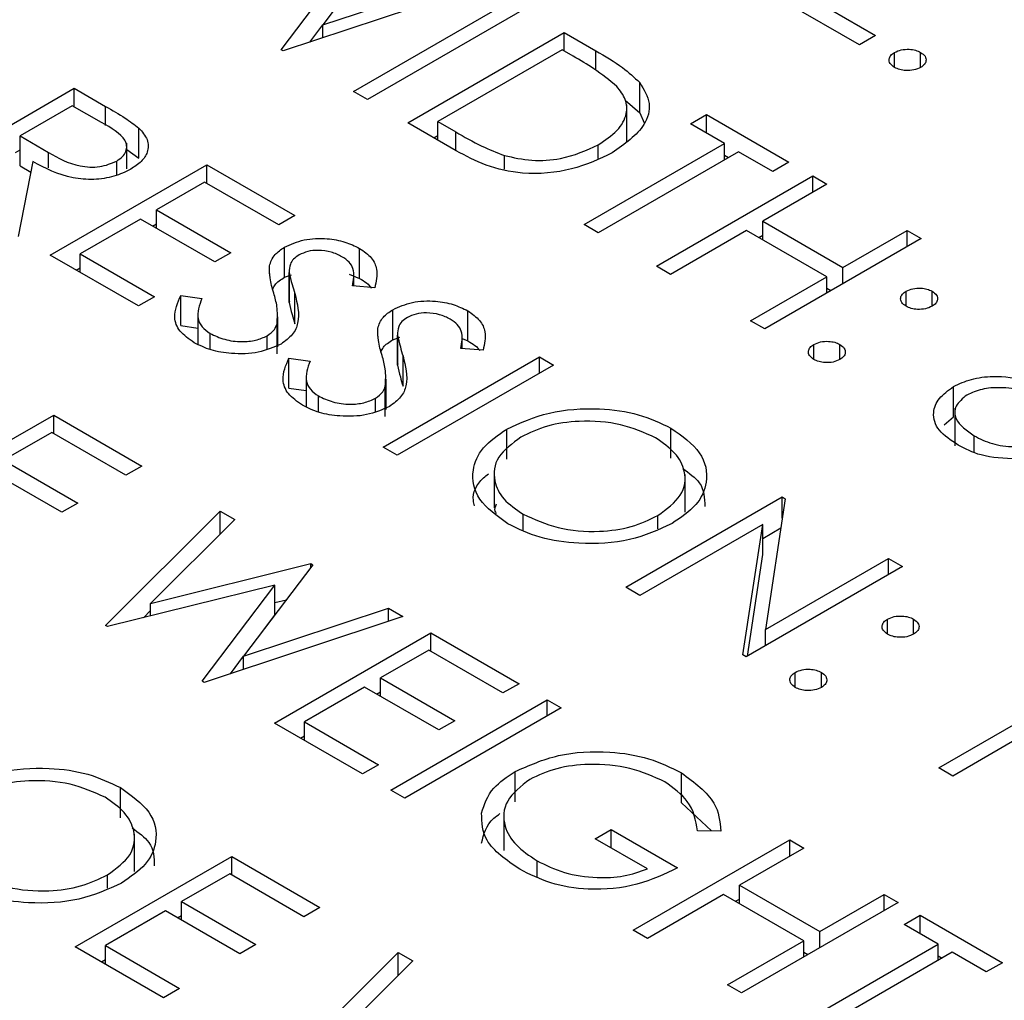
# Model space of a CAD drawing. Header units: inches. Extents: x 1687 to 2505, y -239 to -56.
# Tile 100 of 166: x 1820.462 to 1820.996, y -210.006 to -209.474. Entities that reach past the tile are written whole.
import ezdxf

# ---------------------------------------------------------------- set-up
doc = ezdxf.new("R2010")
doc.units = ezdxf.units.IN
doc.header["$LTSCALE"] = 0.5
doc.header["$MEASUREMENT"] = 0
doc.layers.add('SID-M-S', color=105, linetype='Continuous')

msp = doc.modelspace()

# ---------------------------------------------------------------- linework, layer by layer
at = {"layer": 'SID-M-S'}
for p, q in [((1820.66418, -209.42682), (1820.62662, -209.47649)), ((1820.60408, -209.49009), (1820.64345, -209.43789)), ((1820.62662, -209.47649), (1820.70512, -209.45045)), ((1820.7129, -209.45494), (1820.60517, -209.49072)), ((1820.64328, -209.51272), (1820.72813, -209.46374)), ((1820.91769, -209.48744), (1820.87744, -209.46421)), ((1820.89376, -209.46358), (1820.92639, -209.48242)), ((1820.73575, -209.46813), (1820.65089, -209.51712)), ((1820.61952, -209.48596), (1820.62662, -209.47653)), ((1820.62662, -209.4836), (1820.62662, -209.47649)), ((1820.67265, -209.52968), (1820.7575, -209.48069)), ((1820.7575, -209.48069), (1820.77464, -209.49058)), ((1820.7575, -209.49074), (1820.7575, -209.48069)), ((1820.92639, -209.48242), (1820.91769, -209.48744)), ((1820.60517, -209.49072), (1820.60408, -209.49009)), ((1820.75641, -209.49011), (1820.68897, -209.52905)), ((1820.76238, -209.49356), (1820.75641, -209.49011)), ((1820.77464, -209.50117), (1820.77464, -209.49058)), ((1820.93673, -209.49969), (1820.93673, -209.49152)), ((1820.95087, -209.49969), (1820.95087, -209.49152)), ((1820.7985, -209.52422), (1820.7985, -209.50789)), ((1820.40694, -209.55998), (1820.49179, -209.51099)), ((1820.49179, -209.51099), (1820.50877, -209.5208)), ((1820.49179, -209.52104), (1820.49179, -209.51099)), ((1820.65089, -209.51712), (1820.64328, -209.51272)), ((1820.49071, -209.52041), (1820.46242, -209.53674)), ((1820.50662, -209.5296), (1820.49071, -209.52041)), ((1820.79066, -209.51739), (1820.7985, -209.52422)), ((1820.79147, -209.54029), (1820.79147, -209.51988)), ((1820.50877, -209.53125), (1820.50877, -209.5208)), ((1820.7985, -209.52422), (1820.80096, -209.52971)), ((1820.82604, -209.5303), (1820.83474, -209.52528)), ((1820.83474, -209.52528), (1820.87934, -209.55103)), ((1820.83474, -209.53533), (1820.83474, -209.52528)), ((1820.69895, -209.54486), (1820.67265, -209.52968)), ((1820.68897, -209.52905), (1820.69871, -209.53467)), ((1820.68897, -209.5391), (1820.68897, -209.52905)), ((1820.84453, -209.54098), (1820.82604, -209.5303)), ((1820.52684, -209.54889), (1820.52684, -209.53256)), ((1820.69871, -209.54472), (1820.69871, -209.53467)), ((1820.46242, -209.53674), (1820.47784, -209.54578)), ((1820.46242, -209.55307), (1820.46242, -209.53674)), ((1820.52022, -209.55475), (1820.52022, -209.54074)), ((1820.68679, -209.53784), (1820.68897, -209.53659)), ((1820.76838, -209.58494), (1820.84453, -209.54098)), ((1820.77603, -209.54898), (1820.77603, -209.54159)), ((1820.84453, -209.54977), (1820.84453, -209.54098)), ((1820.45991, -209.54573), (1820.46242, -209.54428)), ((1820.47784, -209.55418), (1820.47784, -209.54578)), ((1820.52022, -209.54412), (1820.52684, -209.54889)), ((1820.85215, -209.54538), (1820.776, -209.58934)), ((1820.84453, -209.54726), (1820.8467, -209.54852)), ((1820.87064, -209.55605), (1820.85215, -209.54538)), ((1820.46932, -209.55077), (1820.46133, -209.59138)), ((1820.47874, -209.60143), (1820.56359, -209.55244)), ((1820.51481, -209.55805), (1820.51481, -209.55046)), ((1820.56359, -209.55244), (1820.61146, -209.58007)), ((1820.56359, -209.56249), (1820.56359, -209.55244)), ((1820.72512, -209.55481), (1820.72512, -209.54743)), ((1820.87934, -209.55103), (1820.87064, -209.55605)), ((1820.46242, -209.55307), (1820.4682, -209.55646)), ((1820.5625, -209.56186), (1820.5364, -209.57693)), ((1820.60275, -209.5851), (1820.5625, -209.56186)), ((1820.80754, -209.60755), (1820.8924, -209.55856)), ((1820.90001, -209.56296), (1820.8652, -209.58306)), ((1820.8924, -209.55856), (1820.90001, -209.56296)), ((1820.8924, -209.56736), (1820.8924, -209.55856)), ((1820.5364, -209.57693), (1820.57665, -209.60017)), ((1820.5364, -209.58698), (1820.5364, -209.57693)), ((1820.52769, -209.58196), (1820.49506, -209.6008)), ((1820.56794, -209.60519), (1820.52769, -209.58196)), ((1820.53422, -209.58573), (1820.5364, -209.58447)), ((1820.61146, -209.58007), (1820.60275, -209.5851)), ((1820.8652, -209.58306), (1820.90871, -209.60818)), ((1820.8652, -209.5931), (1820.8652, -209.58306)), ((1820.776, -209.58934), (1820.76838, -209.58494)), ((1820.8565, -209.58808), (1820.81516, -209.61194)), ((1820.90001, -209.6132), (1820.8565, -209.58808)), ((1820.90871, -209.60818), (1820.94353, -209.58808)), ((1820.94353, -209.58808), (1820.95114, -209.59248)), ((1820.94353, -209.59687), (1820.94353, -209.58808)), ((1820.86303, -209.59185), (1820.8652, -209.5906)), ((1820.95114, -209.59248), (1820.86629, -209.64146)), ((1820.57665, -209.60017), (1820.56794, -209.60519)), ((1820.6058, -209.61349), (1820.6058, -209.59716)), ((1820.64651, -209.61413), (1820.64651, -209.5978)), ((1820.5266, -209.62906), (1820.47874, -209.60143)), ((1820.49506, -209.6008), (1820.53531, -209.62403)), ((1820.49506, -209.61085), (1820.49506, -209.6008)), ((1820.49288, -209.60959), (1820.49506, -209.60834)), ((1820.59762, -209.61156), (1820.59762, -209.60735)), ((1820.60839, -209.61014), (1820.60839, -209.62647)), ((1820.6084, -209.62724), (1820.6084, -209.6109)), ((1820.81516, -209.61194), (1820.80754, -209.60755)), ((1820.90871, -209.61697), (1820.90871, -209.60818)), ((1820.6058, -209.61349), (1820.60962, -209.61209)), ((1820.64096, -209.61177), (1820.64651, -209.61413)), ((1820.64341, -209.61824), (1820.64341, -209.6123)), ((1820.85867, -209.63707), (1820.90001, -209.6132)), ((1820.90001, -209.62199), (1820.90001, -209.6132)), ((1820.65475, -209.61914), (1820.64265, -209.61818)), ((1820.90001, -209.61948), (1820.90219, -209.62074)), ((1820.94298, -209.62922), (1820.94298, -209.62105)), ((1820.95712, -209.62922), (1820.95712, -209.62105)), ((1820.53531, -209.62403), (1820.5266, -209.62906)), ((1820.5495, -209.62338), (1820.56097, -209.62503)), ((1820.5495, -209.63971), (1820.5495, -209.62338)), ((1820.6085, -209.62647), (1820.6084, -209.62724)), ((1820.61136, -209.6387), (1820.61136, -209.62237)), ((1820.66454, -209.6474), (1820.66454, -209.63107)), ((1820.70525, -209.64804), (1820.70525, -209.63171)), ((1820.55875, -209.63349), (1820.55875, -209.64982)), ((1820.6022, -209.65122), (1820.6022, -209.63489)), ((1820.86629, -209.64146), (1820.85867, -209.63707)), ((1820.5495, -209.63971), (1820.55875, -209.64104)), ((1820.60175, -209.65502), (1820.60175, -209.63868)), ((1820.65637, -209.64547), (1820.65637, -209.64126)), ((1820.56546, -209.65266), (1820.56546, -209.64395)), ((1820.59647, -209.65237), (1820.59647, -209.64525)), ((1820.66454, -209.6474), (1820.66837, -209.646)), ((1820.66713, -209.64405), (1820.66713, -209.66038)), ((1820.66714, -209.66115), (1820.66714, -209.64482)), ((1820.70216, -209.65215), (1820.70216, -209.64622)), ((1820.70216, -209.64672), (1820.70525, -209.64804)), ((1820.7135, -209.65305), (1820.70139, -209.65209)), ((1820.89294, -209.6581), (1820.89294, -209.64994)), ((1820.90708, -209.6581), (1820.90708, -209.64994)), ((1820.60825, -209.65729), (1820.61972, -209.65895)), ((1820.60825, -209.67362), (1820.60825, -209.65729)), ((1820.65932, -209.70567), (1820.74418, -209.65669)), ((1820.6701, -209.67261), (1820.6701, -209.65628)), ((1820.74418, -209.65669), (1820.75179, -209.66109)), ((1820.74418, -209.66548), (1820.74418, -209.65669)), ((1820.75179, -209.66109), (1820.66694, -209.71007)), ((1820.66724, -209.66038), (1820.66714, -209.66115)), ((1820.61749, -209.6674), (1820.61749, -209.68373)), ((1820.66095, -209.68514), (1820.66095, -209.6688)), ((1820.60825, -209.67362), (1820.61749, -209.67496)), ((1820.6605, -209.68893), (1820.6605, -209.6726)), ((1820.96863, -209.68914), (1820.96863, -209.67281)), ((1820.62421, -209.68657), (1820.62421, -209.67787)), ((1820.65521, -209.68628), (1820.65521, -209.67916)), ((1820.96943, -209.68458), (1820.96943, -209.705)), ((1820.39579, -209.73723), (1820.48064, -209.68825)), ((1820.48064, -209.68825), (1820.52851, -209.71588)), ((1820.48064, -209.6983), (1820.48064, -209.68825)), ((1820.96357, -209.69345), (1820.96863, -209.68914)), ((1820.7264, -209.71217), (1820.7264, -209.69584)), ((1820.81543, -209.71164), (1820.81543, -209.69531)), ((1820.47956, -209.69767), (1820.45345, -209.71274)), ((1820.51981, -209.7209), (1820.47956, -209.69767)), ((1820.97994, -209.70829), (1820.97994, -209.69953)), ((1820.66694, -209.71007), (1820.65932, -209.70567)), ((1820.45345, -209.71274), (1820.4937, -209.73598)), ((1820.48499, -209.741), (1820.44474, -209.71776)), ((1820.52851, -209.71588), (1820.51981, -209.7209)), ((1820.71957, -209.71823), (1820.71957, -209.73864)), ((1820.82309, -209.74091), (1820.82309, -209.72049)), ((1820.79095, -209.78166), (1820.87581, -209.73268)), ((1820.8774, -209.7336), (1820.86668, -209.80452)), ((1820.87581, -209.73268), (1820.8774, -209.7336)), ((1820.87581, -209.74417), (1820.87581, -209.73268)), ((1820.4937, -209.73598), (1820.48499, -209.741)), ((1820.50866, -209.80239), (1820.57093, -209.74037)), ((1820.57093, -209.74037), (1820.5788, -209.74492)), ((1820.57093, -209.75277), (1820.57093, -209.74037)), ((1820.7353, -209.75069), (1820.7353, -209.742)), ((1820.80841, -209.74996), (1820.80841, -209.7427)), ((1820.5788, -209.74492), (1820.53318, -209.79043)), ((1820.8652, -209.74759), (1820.79857, -209.78606)), ((1820.85449, -209.81834), (1820.8652, -209.74759)), ((1820.8652, -209.76393), (1820.8652, -209.74759)), ((1820.8652, -209.75513), (1820.875, -209.74947)), ((1820.85687, -209.81897), (1820.8652, -209.76393)), ((1820.86668, -209.80452), (1820.93346, -209.76596)), ((1820.93346, -209.76596), (1820.94108, -209.77036)), ((1820.93346, -209.77476), (1820.93346, -209.76596)), ((1820.53318, -209.79043), (1820.62011, -209.76876)), ((1820.62121, -209.7694), (1820.58365, -209.81907)), ((1820.62011, -209.76876), (1820.62121, -209.7694)), ((1820.62011, -209.77086), (1820.62011, -209.76876)), ((1820.94108, -209.77036), (1820.85623, -209.81934)), ((1820.60048, -209.78047), (1820.50974, -209.80302)), ((1820.56111, -209.83267), (1820.60048, -209.78047)), ((1820.60048, -209.7968), (1820.60048, -209.78047)), ((1820.79857, -209.78606), (1820.79095, -209.78166)), ((1820.53318, -209.79719), (1820.53318, -209.79043)), ((1820.60048, -209.78998), (1820.60685, -209.7884)), ((1820.52931, -209.79815), (1820.53318, -209.79429)), ((1820.66993, -209.79752), (1820.5622, -209.8333)), ((1820.58365, -209.81907), (1820.66214, -209.79303)), ((1820.59495, -209.80413), (1820.60048, -209.7968)), ((1820.66214, -209.79303), (1820.66993, -209.79752)), ((1820.66214, -209.80011), (1820.66214, -209.79303)), ((1820.50974, -209.80302), (1820.50866, -209.80239)), ((1820.93292, -209.8071), (1820.93292, -209.79893)), ((1820.94706, -209.8071), (1820.94706, -209.79893)), ((1820.60031, -209.8553), (1820.68516, -209.80631)), ((1820.68516, -209.80631), (1820.73303, -209.83395)), ((1820.68516, -209.81636), (1820.68516, -209.80631)), ((1820.86668, -209.81331), (1820.86668, -209.80452)), ((1820.57654, -209.82853), (1820.58365, -209.81911)), ((1820.58365, -209.82617), (1820.58365, -209.81907)), ((1820.68407, -209.81573), (1820.65796, -209.83081)), ((1820.72432, -209.83897), (1820.68407, -209.81573)), ((1820.85623, -209.81934), (1820.85449, -209.81834)), ((1820.88288, -209.83599), (1820.88288, -209.82782)), ((1820.89702, -209.83599), (1820.89702, -209.82782)), ((1820.5622, -209.8333), (1820.56111, -209.83267)), ((1820.65796, -209.83081), (1820.69821, -209.85404)), ((1820.65796, -209.84085), (1820.65796, -209.83081)), ((1820.73303, -209.83395), (1820.72432, -209.83897)), ((1820.96066, -209.87963), (1821.03681, -209.83567)), ((1821.05313, -209.83504), (1820.96827, -209.88403)), ((1820.64926, -209.83583), (1820.61662, -209.85467)), ((1820.68951, -209.85907), (1820.64926, -209.83583)), ((1820.65579, -209.8396), (1820.65796, -209.83834)), ((1820.6634, -209.89172), (1820.74826, -209.84274)), ((1820.74826, -209.84274), (1820.75587, -209.84713)), ((1820.74826, -209.85153), (1820.74826, -209.84274)), ((1820.75587, -209.84713), (1820.67102, -209.89612)), ((1820.64817, -209.88293), (1820.60031, -209.8553)), ((1820.61662, -209.85467), (1820.65688, -209.87791)), ((1820.61662, -209.86472), (1820.61662, -209.85467)), ((1820.69821, -209.85404), (1820.68951, -209.85907)), ((1820.61445, -209.86346), (1820.61662, -209.86221)), ((1820.65688, -209.87791), (1820.64817, -209.88293)), ((1820.73088, -209.89798), (1820.73088, -209.88165)), ((1820.82109, -209.8986), (1820.82109, -209.88227)), ((1820.96827, -209.88403), (1820.96066, -209.87963)), ((1820.51681, -209.90664), (1820.51681, -209.89031)), ((1820.67102, -209.89612), (1820.6634, -209.89172)), ((1820.82109, -209.8986), (1820.83738, -209.91382)), ((1820.72473, -209.90394), (1820.72473, -209.92435)), ((1820.52448, -209.9359), (1820.52448, -209.91549)), ((1820.77436, -209.9181), (1820.78307, -209.91307)), ((1820.78307, -209.91307), (1820.81897, -209.9338)), ((1820.78307, -209.92312), (1820.78307, -209.91307)), ((1820.84256, -209.9139), (1820.82984, -209.9137)), ((1820.80265, -209.93443), (1820.77436, -209.9181)), ((1820.79503, -209.96771), (1820.87989, -209.91873)), ((1820.87989, -209.91873), (1820.8875, -209.92312)), ((1820.87989, -209.92752), (1820.87989, -209.91873)), ((1820.8875, -209.92312), (1820.85269, -209.94322)), ((1820.49234, -209.97666), (1820.57719, -209.92768)), ((1820.57719, -209.92768), (1820.62506, -209.95531)), ((1820.57719, -209.93772), (1820.57719, -209.92768)), ((1820.74278, -209.93871), (1820.74278, -209.93001)), ((1820.5761, -209.9371), (1820.54999, -209.95217)), ((1820.61635, -209.96033), (1820.5761, -209.9371)), ((1820.50979, -209.94496), (1820.50979, -209.93769)), ((1820.85269, -209.94322), (1820.8962, -209.96834)), ((1820.85269, -209.95327), (1820.85269, -209.94322)), ((1820.54999, -209.95217), (1820.59024, -209.9754)), ((1820.54999, -209.96222), (1820.54999, -209.95217)), ((1820.84399, -209.94824), (1820.80265, -209.97211)), ((1820.8875, -209.97336), (1820.84399, -209.94824)), ((1820.85052, -209.95201), (1820.85269, -209.95076)), ((1820.93863, -209.95264), (1820.85378, -210.00162)), ((1820.8962, -209.96834), (1820.93102, -209.94824)), ((1820.93102, -209.94824), (1820.93863, -209.95264)), ((1820.93102, -209.95703), (1820.93102, -209.94824)), ((1820.54129, -209.95719), (1820.50866, -209.97603)), ((1820.58154, -209.98043), (1820.54129, -209.95719)), ((1820.62506, -209.95531), (1820.61635, -209.96033)), ((1820.54782, -209.96096), (1820.54999, -209.95971)), ((1820.94189, -209.96457), (1820.9506, -209.95955)), ((1820.9506, -209.95955), (1820.9952, -209.98529)), ((1820.9506, -209.96959), (1820.9506, -209.95955)), ((1820.80265, -209.97211), (1820.79503, -209.96771)), ((1820.8962, -209.97713), (1820.8962, -209.96834)), ((1820.96039, -209.97525), (1820.94189, -209.96457)), ((1820.84616, -209.99723), (1820.8875, -209.97336)), ((1820.8875, -209.98215), (1820.8875, -209.97336)), ((1820.5402, -210.00429), (1820.49234, -209.97666)), ((1820.50866, -209.97603), (1820.54891, -209.99927)), ((1820.50866, -209.98608), (1820.50866, -209.97603)), ((1820.59024, -209.9754), (1820.58154, -209.98043)), ((1820.6052, -210.04182), (1820.66748, -209.9798)), ((1820.66748, -209.9798), (1820.67535, -209.98434)), ((1820.66748, -209.99219), (1820.66748, -209.9798)), ((1820.88424, -210.01921), (1820.96039, -209.97525)), ((1820.8875, -209.97965), (1820.88967, -209.9809)), ((1820.968, -209.97964), (1820.89185, -210.0236)), ((1820.96039, -209.98404), (1820.96039, -209.97525)), ((1820.9865, -209.99032), (1820.968, -209.97964)), ((1820.50648, -209.98482), (1820.50866, -209.98357)), ((1820.67535, -209.98434), (1820.62973, -210.02985)), ((1820.96039, -209.98153), (1820.96256, -209.98278)), ((1820.9952, -209.98529), (1820.9865, -209.99032)), ((1820.54891, -209.99927), (1820.5402, -210.00429)), ((1820.85378, -210.00162), (1820.84616, -209.99723))]:
    msp.add_line(p, q, dxfattribs=at)
for points, knots in [([(1820.78608, -209.50998), (1820.7821, -209.5067), (1820.77499, -209.50084), (1820.76624, -209.49578), (1820.76238, -209.49356)], [0, 0, 0, 0, 0.559542, 1, 1, 1, 1]), ([(1820.77464, -209.49058), (1820.77973, -209.49353), (1820.78882, -209.49879), (1820.79554, -209.50511), (1820.7985, -209.50789)], [0, 0, 0, 0, 0.5604447, 1, 1, 1, 1]), ([(1820.93673, -209.49969), (1820.93581, -209.49901), (1820.93399, -209.49766), (1820.93361, -209.49523), (1820.9345, -209.49307), (1820.93598, -209.49204), (1820.93673, -209.49152)], [0, 0, 0, 0, 0.279581, 0.559143, 0.779575, 1, 1, 1, 1]), ([(1820.93673, -209.49152), (1820.93789, -209.49099), (1820.94023, -209.48993), (1820.94446, -209.48971), (1820.94819, -209.49023), (1820.94998, -209.49109), (1820.95087, -209.49152)], [0, 0, 0, 0, 0.279576, 0.559284, 0.779552, 1, 1, 1, 1]), ([(1820.95087, -209.49152), (1820.9518, -209.4922), (1820.95365, -209.49354), (1820.95399, -209.49599), (1820.95314, -209.49815), (1820.95163, -209.49918), (1820.95087, -209.49969)], [0, 0, 0, 0, 0.2796016, 0.559212, 0.7794752, 1, 1, 1, 1]), ([(1820.95087, -209.49969), (1820.9497, -209.50022), (1820.94737, -209.50128), (1820.94314, -209.50149), (1820.9394, -209.50098), (1820.93762, -209.50012), (1820.93673, -209.49969)], [0, 0, 0, 0, 0.2794691, 0.5593578, 0.7796739, 1, 1, 1, 1]), ([(1820.7985, -209.50789), (1820.80073, -209.51159), (1820.80518, -209.519), (1820.80137, -209.53332), (1820.79035, -209.54119), (1820.78363, -209.54599)], [0, 0, 0, 0, 0.280264, 0.560715, 1, 1, 1, 1]), ([(1820.77603, -209.54159), (1820.77973, -209.53914), (1820.78711, -209.53424), (1820.79184, -209.52543), (1820.79149, -209.51698), (1820.78788, -209.51231), (1820.78608, -209.50998)], [0, 0, 0, 0, 0.280178, 0.559765, 0.779797, 1, 1, 1, 1]), ([(1820.50877, -209.5208), (1820.51239, -209.52287), (1820.51885, -209.52657), (1820.5244, -209.53073), (1820.52684, -209.53256)], [0, 0, 0, 0, 0.56024, 1, 1, 1, 1]), ([(1820.51481, -209.55046), (1820.51596, -209.54969), (1820.51826, -209.54815), (1820.51996, -209.54522), (1820.52045, -209.54218), (1820.5183, -209.53615), (1820.51181, -209.53251), (1820.50662, -209.5296)], [0, 0, 0, 0, 0.125307, 0.250617, 0.375954, 0.501281, 1, 1, 1, 1]), ([(1820.52684, -209.53256), (1820.52862, -209.53461), (1820.53218, -209.5387), (1820.53206, -209.54523), (1820.52857, -209.55082), (1820.52446, -209.55352), (1820.52241, -209.55487)], [0, 0, 0, 0, 0.279797, 0.5595, 0.779626, 1, 1, 1, 1]), ([(1820.69871, -209.53467), (1820.70327, -209.53732), (1820.7114, -209.54204), (1820.72093, -209.54578), (1820.72512, -209.54743)], [0, 0, 0, 0, 0.560426, 1, 1, 1, 1]), ([(1820.72512, -209.54743), (1820.72999, -209.54853), (1820.73974, -209.55072), (1820.75901, -209.54947), (1820.76958, -209.54457), (1820.77603, -209.54159)], [0, 0, 0, 0, 0.280536, 0.561015, 1, 1, 1, 1]), ([(1820.47784, -209.54578), (1820.48307, -209.54878), (1820.48961, -209.55253), (1820.50019, -209.55385), (1820.50745, -209.55355), (1820.51187, -209.55169), (1820.51481, -209.55046)], [0, 0, 0, 0, 0.499827, 0.625498, 0.751208, 1, 1, 1, 1]), ([(1820.78363, -209.54599), (1820.77664, -209.54931), (1820.76268, -209.55594), (1820.73651, -209.55836), (1820.71443, -209.55327), (1820.70412, -209.54767), (1820.69895, -209.54486)], [0, 0, 0, 0, 0.280124, 0.559248, 0.778837, 1, 1, 1, 1]), ([(1820.52241, -209.55487), (1820.5195, -209.55629), (1820.51369, -209.55913), (1820.50237, -209.56082), (1820.48568, -209.55941), (1820.47606, -209.55434), (1820.46932, -209.55077)], [0, 0, 0, 0, 0.1871202, 0.3739789, 0.5609112, 1, 1, 1, 1]), ([(1820.6058, -209.59716), (1820.60918, -209.59563), (1820.61593, -209.59258), (1820.62827, -209.59215), (1820.63882, -209.59406), (1820.64395, -209.59655), (1820.64651, -209.5978)], [0, 0, 0, 0, 0.279553, 0.558798, 0.779378, 1, 1, 1, 1]), ([(1820.59762, -209.60735), (1820.59833, -209.60522), (1820.59959, -209.60141), (1820.6039, -209.59846), (1820.6058, -209.59716)], [0, 0, 0, 0, 0.55984, 1, 1, 1, 1]), ([(1820.63695, -209.60233), (1820.6351, -209.60141), (1820.63139, -209.59958), (1820.6246, -209.59871), (1820.61825, -209.59924), (1820.61526, -209.60065), (1820.61377, -209.60135)], [0, 0, 0, 0, 0.280274, 0.559931, 0.77992, 1, 1, 1, 1]), ([(1820.64651, -209.5978), (1820.64886, -209.59945), (1820.65358, -209.60276), (1820.65676, -209.61037), (1820.65551, -209.61581), (1820.65475, -209.61914)], [0, 0, 0, 0, 0.27975, 0.559501, 1, 1, 1, 1]), ([(1820.61377, -209.60135), (1820.61268, -209.60209), (1820.61052, -209.60357), (1820.60845, -209.60688), (1820.60842, -209.60938), (1820.6084, -209.6109)], [0, 0, 0, 0, 0.279946, 0.559774, 1, 1, 1, 1]), ([(1820.64265, -209.61818), (1820.64333, -209.61502), (1820.64427, -209.61061), (1820.64116, -209.60516), (1820.63836, -209.60327), (1820.63695, -209.60233)], [0, 0, 0, 0, 0.5598185, 0.7798479, 1, 1, 1, 1]), ([(1820.59998, -209.62204), (1820.59917, -209.61932), (1820.59772, -209.61445), (1820.59765, -209.60952), (1820.59762, -209.60735)], [0, 0, 0, 0, 0.560413, 1, 1, 1, 1]), ([(1820.6084, -209.6109), (1820.60887, -209.61305), (1820.6097, -209.61688), (1820.61085, -209.62069), (1820.61136, -209.62237)], [0, 0, 0, 0, 0.559906, 1, 1, 1, 1]), ([(1820.59948, -209.61998), (1820.59981, -209.61915), (1820.60079, -209.61667), (1820.6038, -209.61476), (1820.6058, -209.61349)], [0, 0, 0, 0, 0.334636, 1, 1, 1, 1]), ([(1820.64651, -209.61413), (1820.64919, -209.61571), (1820.6519, -209.6173), (1820.65287, -209.61937), (1820.65288, -209.61939)], [0, 0, 0, 0, 0.989752, 1, 1, 1, 1]), ([(1820.94298, -209.62922), (1820.94206, -209.62854), (1820.94022, -209.6272), (1820.93984, -209.62475), (1820.94074, -209.6226), (1820.94223, -209.62157), (1820.94298, -209.62105)], [0, 0, 0, 0, 0.279647, 0.559299, 0.779615, 1, 1, 1, 1]), ([(1820.94298, -209.62105), (1820.94415, -209.62053), (1820.94649, -209.61947), (1820.95071, -209.61925), (1820.95444, -209.61977), (1820.95623, -209.62062), (1820.95712, -209.62105)], [0, 0, 0, 0, 0.279585, 0.559454, 0.779697, 1, 1, 1, 1]), ([(1820.95712, -209.62105), (1820.95805, -209.62172), (1820.95991, -209.62307), (1820.96025, -209.62551), (1820.9594, -209.62768), (1820.95788, -209.6287), (1820.95712, -209.62922)], [0, 0, 0, 0, 0.2796016, 0.559212, 0.7794752, 1, 1, 1, 1]), ([(1820.55676, -209.64898), (1820.55393, -209.64698), (1820.54828, -209.643), (1820.54501, -209.63372), (1820.5478, -209.6273), (1820.5495, -209.62338)], [0, 0, 0, 0, 0.27988, 0.559666, 1, 1, 1, 1]), ([(1820.56097, -209.62503), (1820.55962, -209.62873), (1820.55773, -209.63388), (1820.56062, -209.64051), (1820.56385, -209.64281), (1820.56546, -209.64395)], [0, 0, 0, 0, 0.559321, 0.779782, 1, 1, 1, 1]), ([(1820.60175, -209.63868), (1820.60193, -209.63556), (1820.60226, -209.62998), (1820.60068, -209.62447), (1820.59998, -209.62204)], [0, 0, 0, 0, 0.5594958, 1, 1, 1, 1]), ([(1820.61136, -209.62237), (1820.61273, -209.62771), (1820.61466, -209.63516), (1820.61075, -209.64469), (1820.60622, -209.64804), (1820.60396, -209.64971)], [0, 0, 0, 0, 0.560115, 0.780284, 1, 1, 1, 1]), ([(1820.6084, -209.62724), (1820.60887, -209.62938), (1820.6097, -209.63322), (1820.61085, -209.63702), (1820.61136, -209.6387)], [0, 0, 0, 0, 0.559906, 1, 1, 1, 1]), ([(1820.66454, -209.63107), (1820.66792, -209.62954), (1820.67468, -209.62649), (1820.68702, -209.62606), (1820.69757, -209.62797), (1820.70269, -209.63046), (1820.70525, -209.63171)], [0, 0, 0, 0, 0.279553, 0.558798, 0.779378, 1, 1, 1, 1]), ([(1820.65637, -209.64126), (1820.65707, -209.63913), (1820.65833, -209.63532), (1820.66264, -209.63237), (1820.66454, -209.63107)], [0, 0, 0, 0, 0.55984, 1, 1, 1, 1]), ([(1820.70525, -209.63171), (1820.70761, -209.63336), (1820.71232, -209.63667), (1820.71551, -209.64428), (1820.71426, -209.64972), (1820.7135, -209.65305)], [0, 0, 0, 0, 0.27975, 0.559501, 1, 1, 1, 1]), ([(1820.95712, -209.62922), (1820.95596, -209.62975), (1820.95364, -209.63082), (1820.9494, -209.63103), (1820.94565, -209.63052), (1820.94387, -209.62965), (1820.94298, -209.62922)], [0, 0, 0, 0, 0.279517, 0.559326, 0.779544, 1, 1, 1, 1]), ([(1820.67251, -209.63526), (1820.67143, -209.636), (1820.66926, -209.63748), (1820.66719, -209.6408), (1820.66716, -209.64329), (1820.66714, -209.64482)], [0, 0, 0, 0, 0.279946, 0.559774, 1, 1, 1, 1]), ([(1820.6957, -209.63624), (1820.69384, -209.63532), (1820.69014, -209.63349), (1820.68335, -209.63262), (1820.67699, -209.63315), (1820.67401, -209.63456), (1820.67251, -209.63526)], [0, 0, 0, 0, 0.280274, 0.559931, 0.77992, 1, 1, 1, 1]), ([(1820.70139, -209.65209), (1820.70207, -209.64893), (1820.70301, -209.64453), (1820.69991, -209.63907), (1820.6971, -209.63718), (1820.6957, -209.63624)], [0, 0, 0, 0, 0.5598185, 0.7798479, 1, 1, 1, 1]), ([(1820.59647, -209.64525), (1820.59795, -209.64415), (1820.6006, -209.64219), (1820.6014, -209.63976), (1820.60175, -209.63868)], [0, 0, 0, 0, 0.55899, 1, 1, 1, 1]), ([(1820.65873, -209.65595), (1820.65792, -209.65323), (1820.65647, -209.64837), (1820.6564, -209.64343), (1820.65637, -209.64126)], [0, 0, 0, 0, 0.560413, 1, 1, 1, 1]), ([(1820.56546, -209.64395), (1820.56797, -209.64514), (1820.57299, -209.64751), (1820.58199, -209.64874), (1820.59042, -209.64796), (1820.59445, -209.64615), (1820.59647, -209.64525)], [0, 0, 0, 0, 0.280276, 0.560148, 0.780153, 1, 1, 1, 1]), ([(1820.65822, -209.65389), (1820.65855, -209.65306), (1820.65954, -209.65058), (1820.66254, -209.64867), (1820.66454, -209.6474)], [0, 0, 0, 0, 0.334636, 1, 1, 1, 1]), ([(1820.66714, -209.64482), (1820.66761, -209.64696), (1820.66845, -209.6508), (1820.66959, -209.6546), (1820.6701, -209.65628)], [0, 0, 0, 0, 0.559906, 1, 1, 1, 1]), ([(1820.70525, -209.64804), (1820.70794, -209.64962), (1820.71065, -209.65121), (1820.71161, -209.65328), (1820.71162, -209.6533)], [0, 0, 0, 0, 0.989752, 1, 1, 1, 1]), ([(1820.89294, -209.64994), (1820.89411, -209.64941), (1820.89644, -209.64835), (1820.90067, -209.64812), (1820.90441, -209.64864), (1820.90619, -209.64951), (1820.90708, -209.64994)], [0, 0, 0, 0, 0.279576, 0.559284, 0.779552, 1, 1, 1, 1]), ([(1820.60396, -209.64971), (1820.60002, -209.65144), (1820.59212, -209.65491), (1820.57794, -209.65526), (1820.56562, -209.65333), (1820.55971, -209.65043), (1820.55676, -209.64898)], [0, 0, 0, 0, 0.279183, 0.559085, 0.779446, 1, 1, 1, 1]), ([(1820.89294, -209.6581), (1820.89203, -209.65743), (1820.8902, -209.65608), (1820.88982, -209.65364), (1820.89072, -209.65149), (1820.8922, -209.65046), (1820.89294, -209.64994)], [0, 0, 0, 0, 0.279581, 0.559143, 0.779575, 1, 1, 1, 1]), ([(1820.90708, -209.64994), (1820.90801, -209.65061), (1820.90986, -209.65196), (1820.9102, -209.6544), (1820.90935, -209.65657), (1820.90784, -209.65759), (1820.90708, -209.6581)], [0, 0, 0, 0, 0.279602, 0.559212, 0.779475, 1, 1, 1, 1]), ([(1820.6155, -209.68289), (1820.61268, -209.6809), (1820.60703, -209.67691), (1820.60375, -209.66763), (1820.60654, -209.66121), (1820.60825, -209.65729)], [0, 0, 0, 0, 0.27988, 0.559666, 1, 1, 1, 1]), ([(1820.61972, -209.65895), (1820.61836, -209.66264), (1820.61648, -209.66779), (1820.61937, -209.67442), (1820.62259, -209.67672), (1820.62421, -209.67787)], [0, 0, 0, 0, 0.559321, 0.779782, 1, 1, 1, 1]), ([(1820.6605, -209.6726), (1820.66068, -209.66947), (1820.66101, -209.66389), (1820.65942, -209.65838), (1820.65873, -209.65595)], [0, 0, 0, 0, 0.5594958, 1, 1, 1, 1]), ([(1820.6701, -209.65628), (1820.67148, -209.66162), (1820.6734, -209.66907), (1820.6695, -209.67861), (1820.66497, -209.68195), (1820.66271, -209.68363)], [0, 0, 0, 0, 0.5601154, 0.7802838, 1, 1, 1, 1]), ([(1820.90708, -209.6581), (1820.90592, -209.65863), (1820.90358, -209.6597), (1820.89936, -209.65991), (1820.89562, -209.65939), (1820.89383, -209.65853), (1820.89294, -209.6581)], [0, 0, 0, 0, 0.2794691, 0.5593578, 0.7796739, 1, 1, 1, 1]), ([(1820.66714, -209.66115), (1820.66761, -209.66329), (1820.66845, -209.66713), (1820.66959, -209.67093), (1820.6701, -209.67261)], [0, 0, 0, 0, 0.559906, 1, 1, 1, 1]), ([(1820.96863, -209.67281), (1820.97175, -209.67134), (1820.97797, -209.66839), (1820.99247, -209.6666), (1821.0025, -209.66812), (1821.00863, -209.66905)], [0, 0, 0, 0, 0.279987, 0.559901, 1, 1, 1, 1]), ([(1820.65521, -209.67916), (1820.65669, -209.67806), (1820.65934, -209.6761), (1820.66014, -209.67367), (1820.6605, -209.6726)], [0, 0, 0, 0, 0.5589902, 1, 1, 1, 1]), ([(1820.97115, -209.70451), (1820.9673, -209.70199), (1820.95962, -209.69697), (1820.95694, -209.68748), (1820.96014, -209.67897), (1820.9658, -209.67487), (1820.96863, -209.67281)], [0, 0, 0, 0, 0.280545, 0.559269, 0.779816, 1, 1, 1, 1]), ([(1821.01633, -209.67909), (1821.01309, -209.67752), (1821.00662, -209.67437), (1820.99485, -209.67306), (1820.98387, -209.67381), (1820.97861, -209.67617), (1820.97599, -209.67736)], [0, 0, 0, 0, 0.280283, 0.560138, 0.780298, 1, 1, 1, 1]), ([(1820.62421, -209.67787), (1820.62672, -209.67905), (1820.63173, -209.68142), (1820.64073, -209.68266), (1820.64916, -209.68188), (1820.65319, -209.68007), (1820.65521, -209.67916)], [0, 0, 0, 0, 0.280276, 0.560148, 0.780153, 1, 1, 1, 1]), ([(1820.97599, -209.67736), (1820.97364, -209.67927), (1820.96893, -209.68309), (1820.9693, -209.69193), (1820.9759, -209.69665), (1820.97994, -209.69953)], [0, 0, 0, 0, 0.279833, 0.560198, 1, 1, 1, 1]), ([(1820.66271, -209.68363), (1820.65876, -209.68536), (1820.65086, -209.68882), (1820.63668, -209.68917), (1820.62436, -209.68724), (1820.61846, -209.68434), (1820.6155, -209.68289)], [0, 0, 0, 0, 0.279183, 0.559085, 0.779446, 1, 1, 1, 1]), ([(1820.7264, -209.69584), (1820.73373, -209.69252), (1820.74839, -209.68586), (1820.77491, -209.68396), (1820.79846, -209.68729), (1820.80977, -209.69264), (1820.81543, -209.69531)], [0, 0, 0, 0, 0.279731, 0.559327, 0.77968, 1, 1, 1, 1]), ([(1820.8071, -209.70055), (1820.80105, -209.69786), (1820.78894, -209.69248), (1820.76724, -209.69086), (1820.74788, -209.69357), (1820.73866, -209.698), (1820.73405, -209.70022)], [0, 0, 0, 0, 0.2796271, 0.5593495, 0.7796302, 1, 1, 1, 1]), ([(1820.72691, -209.7472), (1820.72106, -209.74299), (1820.70936, -209.73455), (1820.70673, -209.71919), (1820.71228, -209.70557), (1820.72169, -209.69909), (1820.7264, -209.69584)], [0, 0, 0, 0, 0.279663, 0.559354, 0.779636, 1, 1, 1, 1]), ([(1820.81543, -209.69531), (1820.82138, -209.69955), (1820.83328, -209.70803), (1820.83611, -209.72357), (1820.83035, -209.73731), (1820.82079, -209.74384), (1820.81601, -209.7471)], [0, 0, 0, 0, 0.279767, 0.559358, 0.779571, 1, 1, 1, 1]), ([(1820.73405, -209.70022), (1820.72935, -209.70368), (1820.71995, -209.71061), (1820.71867, -209.72318), (1820.72374, -209.73414), (1820.73145, -209.73938), (1820.7353, -209.742)], [0, 0, 0, 0, 0.279416, 0.559077, 0.779478, 1, 1, 1, 1]), ([(1820.80841, -209.7427), (1820.81315, -209.73921), (1820.82262, -209.73224), (1820.82397, -209.71953), (1820.8185, -209.70857), (1820.8109, -209.70323), (1820.8071, -209.70055)], [0, 0, 0, 0, 0.279468, 0.55887, 0.779516, 1, 1, 1, 1]), ([(1820.97994, -209.69953), (1820.98306, -209.7011), (1820.98929, -209.70424), (1821.00079, -209.70573), (1821.01153, -209.70487), (1821.01666, -209.70255), (1821.01922, -209.70139)], [0, 0, 0, 0, 0.280602, 0.559962, 0.78018, 1, 1, 1, 1]), ([(1821.00298, -209.71213), (1820.99622, -209.71181), (1820.98408, -209.71124), (1820.97511, -209.70657), (1820.97115, -209.70451)], [0, 0, 0, 0, 0.557758, 1, 1, 1, 1]), ([(1820.8218, -209.71718), (1820.82528, -209.7197), (1820.83355, -209.72565), (1820.83369, -209.73336), (1820.83378, -209.73781)], [0, 0, 0, 0, 0.422178, 1, 1, 1, 1]), ([(1820.70895, -209.73751), (1820.70867, -209.7365), (1820.70724, -209.73137), (1820.71029, -209.72495), (1820.71554, -209.72091), (1820.71647, -209.7202)], [0, 0, 0, 0, 0.167818, 0.854001, 1, 1, 1, 1]), ([(1820.72054, -209.73665), (1820.72005, -209.73789), (1820.71937, -209.7396), (1820.72034, -209.74121), (1820.7206, -209.74165)], [0, 0, 0, 0, 0.7277029, 1, 1, 1, 1]), ([(1820.7353, -209.742), (1820.74131, -209.74476), (1820.75331, -209.75027), (1820.77508, -209.75211), (1820.79452, -209.74937), (1820.80378, -209.74492), (1820.80841, -209.7427)], [0, 0, 0, 0, 0.27983, 0.559389, 0.779654, 1, 1, 1, 1]), ([(1820.81601, -209.7471), (1820.80868, -209.75047), (1820.79402, -209.75721), (1820.76733, -209.75866), (1820.74374, -209.75539), (1820.73252, -209.74993), (1820.72691, -209.7472)], [0, 0, 0, 0, 0.27963, 0.559343, 0.779597, 1, 1, 1, 1]), ([(1820.93292, -209.79893), (1820.93409, -209.79841), (1820.93643, -209.79736), (1820.94065, -209.79714), (1820.94438, -209.79765), (1820.94617, -209.79851), (1820.94706, -209.79893)], [0, 0, 0, 0, 0.279585, 0.559454, 0.779697, 1, 1, 1, 1]), ([(1820.93292, -209.8071), (1820.932, -209.80643), (1820.93015, -209.80508), (1820.92978, -209.80264), (1820.93068, -209.80048), (1820.93217, -209.79945), (1820.93292, -209.79893)], [0, 0, 0, 0, 0.279647, 0.559299, 0.779615, 1, 1, 1, 1]), ([(1820.94706, -209.79893), (1820.94799, -209.79961), (1820.94984, -209.80095), (1820.95018, -209.80339), (1820.94933, -209.80556), (1820.94782, -209.80659), (1820.94706, -209.8071)], [0, 0, 0, 0, 0.2796016, 0.559212, 0.7794752, 1, 1, 1, 1]), ([(1820.94706, -209.8071), (1820.9459, -209.80763), (1820.94357, -209.80871), (1820.93933, -209.80891), (1820.93559, -209.8084), (1820.93381, -209.80753), (1820.93292, -209.8071)], [0, 0, 0, 0, 0.2795175, 0.5593264, 0.7795441, 1, 1, 1, 1]), ([(1820.88288, -209.83599), (1820.88197, -209.83531), (1820.88014, -209.83396), (1820.87976, -209.83153), (1820.88065, -209.82937), (1820.88214, -209.82834), (1820.88288, -209.82782)], [0, 0, 0, 0, 0.2795812, 0.5591432, 0.7795754, 1, 1, 1, 1]), ([(1820.88288, -209.82782), (1820.88404, -209.82729), (1820.88638, -209.82623), (1820.89061, -209.82601), (1820.89435, -209.82653), (1820.89613, -209.82739), (1820.89702, -209.82782)], [0, 0, 0, 0, 0.279576, 0.559284, 0.779552, 1, 1, 1, 1]), ([(1820.89702, -209.82782), (1820.89795, -209.82849), (1820.8998, -209.82984), (1820.90014, -209.83228), (1820.89929, -209.83445), (1820.89778, -209.83547), (1820.89702, -209.83599)], [0, 0, 0, 0, 0.2796016, 0.559212, 0.7794752, 1, 1, 1, 1]), ([(1820.89702, -209.83599), (1820.89585, -209.83652), (1820.89352, -209.83758), (1820.88929, -209.83779), (1820.88556, -209.83728), (1820.88377, -209.83642), (1820.88288, -209.83599)], [0, 0, 0, 0, 0.2794691, 0.5593578, 0.7796739, 1, 1, 1, 1]), ([(1820.73088, -209.88165), (1820.73837, -209.8783), (1820.75334, -209.87159), (1820.78047, -209.87002), (1820.80412, -209.87394), (1820.81543, -209.87949), (1820.82109, -209.88227)], [0, 0, 0, 0, 0.27959, 0.559072, 0.779411, 1, 1, 1, 1]), ([(1820.81213, -209.88715), (1820.80611, -209.88443), (1820.79407, -209.87899), (1820.77248, -209.87698), (1820.75294, -209.87937), (1820.74354, -209.88369), (1820.73884, -209.88585)], [0, 0, 0, 0, 0.279847, 0.559555, 0.779847, 1, 1, 1, 1]), ([(1820.42778, -209.89084), (1820.43511, -209.88751), (1820.44977, -209.88086), (1820.4763, -209.87895), (1820.49984, -209.88229), (1820.51116, -209.88763), (1820.51681, -209.89031)], [0, 0, 0, 0, 0.279731, 0.559327, 0.77968, 1, 1, 1, 1]), ([(1820.7127, -209.90416), (1820.7142, -209.89943), (1820.71688, -209.89097), (1820.7266, -209.8845), (1820.73088, -209.88165)], [0, 0, 0, 0, 0.559317, 1, 1, 1, 1]), ([(1820.82109, -209.88227), (1820.82816, -209.88751), (1820.84082, -209.8969), (1820.84203, -209.90869), (1820.84256, -209.9139)], [0, 0, 0, 0, 0.558579, 1, 1, 1, 1]), ([(1820.50849, -209.89555), (1820.50243, -209.89286), (1820.49033, -209.88748), (1820.46862, -209.88586), (1820.44926, -209.88856), (1820.44004, -209.893), (1820.43543, -209.89522)], [0, 0, 0, 0, 0.279627, 0.55935, 0.77963, 1, 1, 1, 1]), ([(1820.73884, -209.88585), (1820.7341, -209.88959), (1820.72461, -209.89708), (1820.72401, -209.91042), (1820.73056, -209.92174), (1820.73871, -209.92725), (1820.74278, -209.93001)], [0, 0, 0, 0, 0.279061, 0.558584, 0.779236, 1, 1, 1, 1]), ([(1820.82984, -209.9137), (1820.82891, -209.90818), (1820.82725, -209.89832), (1820.81675, -209.89056), (1820.81213, -209.88715)], [0, 0, 0, 0, 0.55984, 1, 1, 1, 1]), ([(1820.51681, -209.89031), (1820.52277, -209.89455), (1820.53466, -209.90303), (1820.53749, -209.91856), (1820.53173, -209.93231), (1820.52217, -209.93883), (1820.51739, -209.9421)], [0, 0, 0, 0, 0.279767, 0.559358, 0.779571, 1, 1, 1, 1]), ([(1820.50979, -209.93769), (1820.51453, -209.93421), (1820.524, -209.92724), (1820.52536, -209.91453), (1820.51989, -209.90357), (1820.51229, -209.89822), (1820.50849, -209.89555)], [0, 0, 0, 0, 0.279468, 0.55887, 0.779516, 1, 1, 1, 1]), ([(1820.73342, -209.93465), (1820.72621, -209.92966), (1820.71334, -209.92074), (1820.71289, -209.90923), (1820.7127, -209.90416)], [0, 0, 0, 0, 0.559617, 1, 1, 1, 1]), ([(1820.7127, -209.92049), (1820.71386, -209.91566), (1820.71529, -209.90975), (1820.72153, -209.90521), (1820.72267, -209.90438)], [0, 0, 0, 0, 0.8169663, 1, 1, 1, 1]), ([(1820.52318, -209.91218), (1820.52667, -209.91469), (1820.53493, -209.92064), (1820.53508, -209.92835), (1820.53516, -209.93281)], [0, 0, 0, 0, 0.422178, 1, 1, 1, 1]), ([(1820.74278, -209.93001), (1820.7475, -209.93234), (1820.75691, -209.93701), (1820.77397, -209.93957), (1820.79014, -209.93884), (1820.79848, -209.9359), (1820.80265, -209.93443)], [0, 0, 0, 0, 0.2802537, 0.5599124, 0.7799408, 1, 1, 1, 1]), ([(1820.43669, -209.937), (1820.44269, -209.93975), (1820.45469, -209.94526), (1820.47647, -209.94711), (1820.4959, -209.94436), (1820.50516, -209.93992), (1820.50979, -209.93769)], [0, 0, 0, 0, 0.27983, 0.559389, 0.779654, 1, 1, 1, 1]), ([(1820.81897, -209.9338), (1820.81204, -209.9372), (1820.79821, -209.94397), (1820.77234, -209.94651), (1820.74951, -209.94276), (1820.73879, -209.93736), (1820.73342, -209.93465)], [0, 0, 0, 0, 0.280351, 0.559367, 0.779371, 1, 1, 1, 1]), ([(1820.51739, -209.9421), (1820.51006, -209.94547), (1820.4954, -209.95221), (1820.46872, -209.95366), (1820.44513, -209.95039), (1820.4339, -209.94493), (1820.42829, -209.9422)], [0, 0, 0, 0, 0.27963, 0.559343, 0.779597, 1, 1, 1, 1])]:
    msp.add_open_spline(points, degree=3, knots=knots, dxfattribs=at)

doc.saveas('drawing.dxf')
